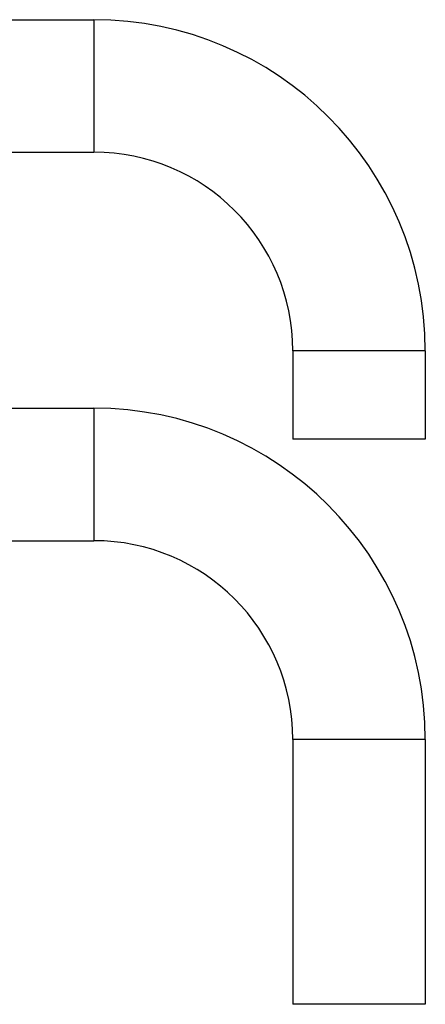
# Model space of a CAD drawing. Header units: millimetres. Extents: x 269 to 744, y 69 to 459.
# Tile 6 of 8: x 686 to 709, y 186 to 241. Entities that reach past the tile are written whole.
import ezdxf

# ---------------------------------------------------------------- set-up
doc = ezdxf.new("R2010")
doc.units = ezdxf.units.MM
doc.header["$LTSCALE"] = 46.255
doc.layers.add('00_COMPONENTS', color=7, linetype='CONTINUOUS')

msp = doc.modelspace()

# ---------------------------------------------------------------- linework, layer by layer
at = {"layer": '00_COMPONENTS', "color": 7}
for p, q in [((674.817, 241.344), (689.817, 241.344)), ((689.817, 241.344), (689.817, 233.844)), ((674.817, 233.844), (689.817, 233.844)), ((708.567, 222.594), (701.067, 222.594)), ((701.067, 222.594), (701.067, 217.594)), ((708.567, 222.594), (708.567, 217.594)), ((678.817, 219.344), (689.817, 219.344)), ((689.817, 219.344), (689.817, 211.844)), ((708.567, 217.594), (701.067, 217.594)), ((678.817, 211.844), (689.817, 211.844)), ((708.567, 200.594), (701.067, 200.594)), ((701.067, 200.594), (701.067, 185.594)), ((708.567, 200.594), (708.567, 185.594)), ((708.567, 185.594), (701.067, 185.594))]:
    msp.add_line(p, q, dxfattribs=at)
for centre, radius in [((689.817, 222.594), 18.75), ((689.817, 222.594), 11.25), ((689.817, 200.594), 18.75), ((689.817, 200.594), 11.25)]:
    msp.add_arc(centre, radius, 0, 90, dxfattribs=at)

doc.saveas('drawing.dxf')
